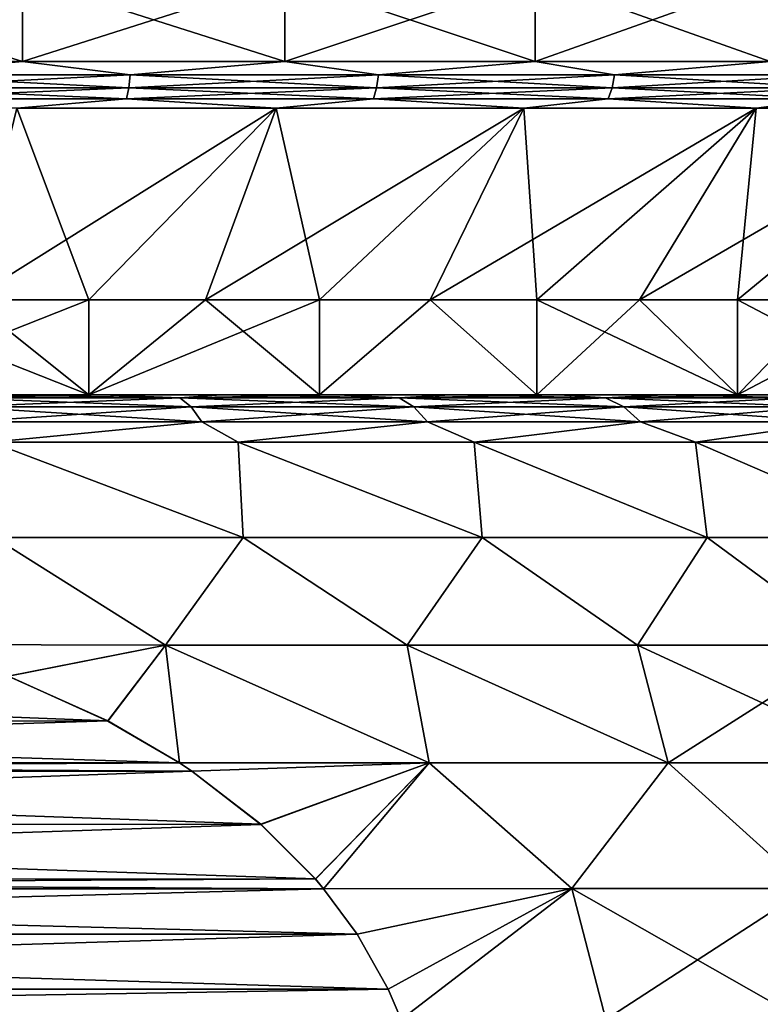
# Model space of a CAD drawing. Header units: millimetres. Extents: x -139 to 106, y -8 to 139.
# Tile 149 of 256: x -73.64 to -69.73, y 41.32 to 46.52. Entities that reach past the tile are written whole.
import ezdxf

# ---------------------------------------------------------------- set-up
doc = ezdxf.new("R2010")
doc.units = ezdxf.units.MM
doc.header["$LTSCALE"] = 53.842063
for name, color, linetype in [('182', 7, 'CONTINUOUS'), ('183', 7, 'CONTINUOUS'), ('184', 7, 'CONTINUOUS'), ('185', 7, 'CONTINUOUS'), ('186', 7, 'CONTINUOUS'), ('187', 7, 'CONTINUOUS'), ('188', 7, 'CONTINUOUS'), ('189', 7, 'CONTINUOUS'), ('393', 7, 'CONTINUOUS'), ('394', 7, 'CONTINUOUS'), ('400', 7, 'CONTINUOUS'), ('402', 7, 'CONTINUOUS'), ('405', 7, 'CONTINUOUS')]:
    doc.layers.add(name, color=color, linetype=linetype)

msp = doc.modelspace()

# ---------------------------------------------------------------- linework, layer by layer
at = {"layer": '182', "color": 7, "linetype": 'CONTINUOUS', "true_color": 0x009900}
for points in [[(-75.0536, 46.7379, -11.9125), (-73.6282, 46.7379, -11.6513), (-75.0536, 46.2969, -11.9125), (-75.0536, 46.7379, -11.9125)], [(-75.0536, 46.2969, -11.9125), (-73.6282, 46.7379, -11.6513), (-73.6282, 46.2969, -11.6513), (-75.0536, 46.2969, -11.9125)], [(-73.6282, 46.7379, -11.6513), (-72.2447, 46.7379, -11.2202), (-73.6282, 46.2969, -11.6513), (-73.6282, 46.7379, -11.6513)], [(-73.6282, 46.2969, -11.6513), (-72.2447, 46.7379, -11.2202), (-72.2447, 46.2969, -11.2202), (-73.6282, 46.2969, -11.6513)], [(-72.2447, 46.7379, -11.2202), (-70.9233, 46.7379, -10.6255), (-72.2447, 46.2969, -11.2202), (-72.2447, 46.7379, -11.2202)], [(-72.2447, 46.2969, -11.2202), (-70.9233, 46.7379, -10.6255), (-70.9233, 46.2969, -10.6255), (-72.2447, 46.2969, -11.2202)], [(-70.9233, 46.7379, -10.6255), (-69.6832, 46.7379, -9.8758), (-70.9233, 46.2969, -10.6255), (-70.9233, 46.7379, -10.6255)], [(-70.9233, 46.2969, -10.6255), (-69.6832, 46.7379, -9.8758), (-69.6832, 46.2969, -9.8758), (-70.9233, 46.2969, -10.6255)]]:
    msp.add_3dface(points, dxfattribs=at)
at = {"layer": '183', "color": 7, "linetype": 'CONTINUOUS', "true_color": 0x009900}
for points in [[(-73.6282, 46.7379, 11.6513), (-75.0536, 46.7379, 11.9125), (-73.6282, 46.2969, 11.6513), (-73.6282, 46.7379, 11.6513)], [(-73.6282, 46.2969, 11.6513), (-75.0536, 46.7379, 11.9125), (-75.0536, 46.2969, 11.9125), (-73.6282, 46.2969, 11.6513)], [(-72.2448, 46.7379, 11.2202), (-73.6282, 46.7379, 11.6513), (-72.2448, 46.2969, 11.2202), (-72.2448, 46.7379, 11.2202)], [(-72.2448, 46.2969, 11.2202), (-73.6282, 46.7379, 11.6513), (-73.6282, 46.2969, 11.6513), (-72.2448, 46.2969, 11.2202)], [(-70.9233, 46.7379, 10.6255), (-72.2448, 46.7379, 11.2202), (-70.9233, 46.2969, 10.6255), (-70.9233, 46.7379, 10.6255)], [(-70.9233, 46.2969, 10.6255), (-72.2448, 46.7379, 11.2202), (-72.2448, 46.2969, 11.2202), (-70.9233, 46.2969, 10.6255)], [(-69.6832, 46.7379, 9.8758), (-70.9233, 46.7379, 10.6255), (-69.6832, 46.2969, 9.8758), (-69.6832, 46.7379, 9.8758)], [(-69.6832, 46.2969, 9.8758), (-70.9233, 46.7379, 10.6255), (-70.9233, 46.2969, 10.6255), (-69.6832, 46.2969, 9.8758)]]:
    msp.add_3dface(points, dxfattribs=at)
at = {"layer": '184', "color": 7, "linetype": 'CONTINUOUS', "true_color": 0x009900}
for points in [[(-73.6282, 46.2969, 11.6513), (-75.0536, 46.2969, 11.9125), (-74.4177, 46.2258, 11.8093), (-73.6282, 46.2969, 11.6513)], [(-73.0608, 46.2258, 11.4877), (-73.6282, 46.2969, 11.6513), (-74.4177, 46.2258, 11.8093), (-73.0608, 46.2258, 11.4877)], [(-72.2448, 46.2969, 11.2202), (-73.6282, 46.2969, 11.6513), (-73.0608, 46.2258, 11.4877), (-72.2448, 46.2969, 11.2202)], [(-71.7504, 46.2258, 11.0107), (-72.2448, 46.2969, 11.2202), (-73.0608, 46.2258, 11.4877), (-71.7504, 46.2258, 11.0107)], [(-70.9233, 46.2969, 10.6255), (-72.2448, 46.2969, 11.2202), (-71.7504, 46.2258, 11.0107), (-70.9233, 46.2969, 10.6255)], [(-70.5043, 46.2258, 10.3849), (-70.9233, 46.2969, 10.6255), (-71.7504, 46.2258, 11.0107), (-70.5043, 46.2258, 10.3849)], [(-69.6832, 46.2969, 9.8758), (-70.9233, 46.2969, 10.6255), (-70.5043, 46.2258, 10.3849), (-69.6832, 46.2969, 9.8758)], [(-69.3392, 46.2258, 9.6186), (-69.6832, 46.2969, 9.8758), (-70.5043, 46.2258, 10.3849), (-69.3392, 46.2258, 9.6186)], [(-74.4177, 46.2258, 11.8093), (-74.4221, 46.1585, 11.7843), (-73.0681, 46.1585, 11.4634), (-74.4177, 46.2258, 11.8093)], [(-73.0608, 46.2258, 11.4877), (-74.4177, 46.2258, 11.8093), (-73.0681, 46.1585, 11.4634), (-73.0608, 46.2258, 11.4877)], [(-73.0608, 46.2258, 11.4877), (-73.0681, 46.1585, 11.4634), (-71.7605, 46.1585, 10.9875), (-73.0608, 46.2258, 11.4877)], [(-71.7504, 46.2258, 11.0107), (-73.0608, 46.2258, 11.4877), (-71.7605, 46.1585, 10.9875), (-71.7504, 46.2258, 11.0107)], [(-71.7504, 46.2258, 11.0107), (-71.7605, 46.1585, 10.9875), (-70.5169, 46.1585, 10.363), (-71.7504, 46.2258, 11.0107)], [(-70.5043, 46.2258, 10.3849), (-71.7504, 46.2258, 11.0107), (-70.5169, 46.1585, 10.363), (-70.5043, 46.2258, 10.3849)], [(-70.5043, 46.2258, 10.3849), (-70.5169, 46.1585, 10.363), (-69.3543, 46.1585, 9.5983), (-70.5043, 46.2258, 10.3849)], [(-69.3392, 46.2258, 9.6186), (-70.5043, 46.2258, 10.3849), (-69.3543, 46.1585, 9.5983), (-69.3392, 46.2258, 9.6186)], [(-74.4291, 46.0991, 11.7444), (-73.0797, 46.0991, 11.4246), (-74.4221, 46.1585, 11.7843), (-74.4291, 46.0991, 11.7444)], [(-74.4221, 46.1585, 11.7843), (-73.0797, 46.0991, 11.4246), (-73.0681, 46.1585, 11.4634), (-74.4221, 46.1585, 11.7843)], [(-73.0797, 46.0991, 11.4246), (-71.7765, 46.0991, 10.9502), (-73.0681, 46.1585, 11.4634), (-73.0797, 46.0991, 11.4246)], [(-73.0681, 46.1585, 11.4634), (-71.7765, 46.0991, 10.9502), (-71.7605, 46.1585, 10.9875), (-73.0681, 46.1585, 11.4634)], [(-71.7765, 46.0991, 10.9502), (-70.5372, 46.0991, 10.3278), (-71.7605, 46.1585, 10.9875), (-71.7765, 46.0991, 10.9502)], [(-71.7605, 46.1585, 10.9875), (-70.5372, 46.0991, 10.3278), (-70.5169, 46.1585, 10.363), (-71.7605, 46.1585, 10.9875)], [(-70.5372, 46.0991, 10.3278), (-69.3786, 46.0991, 9.5658), (-70.5169, 46.1585, 10.363), (-70.5372, 46.0991, 10.3278)], [(-70.5169, 46.1585, 10.363), (-69.3786, 46.0991, 9.5658), (-69.3543, 46.1585, 9.5983), (-70.5169, 46.1585, 10.363)], [(-74.4291, 46.0991, 11.7444), (-73.6588, 46.0512, 11.5271), (-73.0797, 46.0991, 11.4246), (-74.4291, 46.0991, 11.7444)], [(-73.6588, 46.0512, 11.5271), (-72.2901, 46.0512, 11.1006), (-73.0797, 46.0991, 11.4246), (-73.6588, 46.0512, 11.5271)], [(-73.0797, 46.0991, 11.4246), (-72.2901, 46.0512, 11.1006), (-71.7765, 46.0991, 10.9502), (-73.0797, 46.0991, 11.4246)], [(-72.2901, 46.0512, 11.1006), (-70.9828, 46.0512, 10.5122), (-71.7765, 46.0991, 10.9502), (-72.2901, 46.0512, 11.1006)], [(-71.7765, 46.0991, 10.9502), (-70.9828, 46.0512, 10.5122), (-70.5372, 46.0991, 10.3278), (-71.7765, 46.0991, 10.9502)], [(-70.9828, 46.0512, 10.5122), (-69.7559, 46.0512, 9.7705), (-70.5372, 46.0991, 10.3278), (-70.9828, 46.0512, 10.5122)], [(-70.5372, 46.0991, 10.3278), (-69.7559, 46.0512, 9.7705), (-69.3786, 46.0991, 9.5658), (-70.5372, 46.0991, 10.3278)], [(-69.7559, 46.0512, 9.7705), (-68.6274, 46.0512, 8.8864), (-69.3786, 46.0991, 9.5658), (-69.7559, 46.0512, 9.7705)]]:
    msp.add_3dface(points, dxfattribs=at)
at = {"layer": '185', "color": 7, "linetype": 'CONTINUOUS', "true_color": 0x009900}
for points in [[(-75.0536, 46.2969, -11.9125), (-73.6282, 46.2969, -11.6513), (-74.4177, 46.2258, -11.8093), (-75.0536, 46.2969, -11.9125)], [(-74.4177, 46.2258, -11.8093), (-73.6282, 46.2969, -11.6513), (-73.0608, 46.2258, -11.4877), (-74.4177, 46.2258, -11.8093)], [(-73.6282, 46.2969, -11.6513), (-72.2447, 46.2969, -11.2202), (-73.0608, 46.2258, -11.4877), (-73.6282, 46.2969, -11.6513)], [(-73.0608, 46.2258, -11.4877), (-72.2447, 46.2969, -11.2202), (-71.7504, 46.2258, -11.0107), (-73.0608, 46.2258, -11.4877)], [(-72.2447, 46.2969, -11.2202), (-70.9233, 46.2969, -10.6255), (-71.7504, 46.2258, -11.0107), (-72.2447, 46.2969, -11.2202)], [(-71.7504, 46.2258, -11.0107), (-70.9233, 46.2969, -10.6255), (-70.5043, 46.2258, -10.3849), (-71.7504, 46.2258, -11.0107)], [(-70.9233, 46.2969, -10.6255), (-69.6832, 46.2969, -9.8758), (-70.5043, 46.2258, -10.3849), (-70.9233, 46.2969, -10.6255)], [(-70.5043, 46.2258, -10.3849), (-69.6832, 46.2969, -9.8758), (-69.3392, 46.2258, -9.6186), (-70.5043, 46.2258, -10.3849)], [(-74.4177, 46.2258, -11.8093), (-73.0608, 46.2258, -11.4877), (-74.4221, 46.1585, -11.7843), (-74.4177, 46.2258, -11.8093)], [(-73.0608, 46.2258, -11.4877), (-73.0681, 46.1585, -11.4634), (-74.4221, 46.1585, -11.7843), (-73.0608, 46.2258, -11.4877)], [(-73.0608, 46.2258, -11.4877), (-71.7504, 46.2258, -11.0107), (-73.0681, 46.1585, -11.4634), (-73.0608, 46.2258, -11.4877)], [(-71.7504, 46.2258, -11.0107), (-71.7605, 46.1585, -10.9875), (-73.0681, 46.1585, -11.4634), (-71.7504, 46.2258, -11.0107)], [(-71.7504, 46.2258, -11.0107), (-70.5043, 46.2258, -10.3849), (-71.7605, 46.1585, -10.9875), (-71.7504, 46.2258, -11.0107)], [(-70.5043, 46.2258, -10.3849), (-70.5169, 46.1585, -10.363), (-71.7605, 46.1585, -10.9875), (-70.5043, 46.2258, -10.3849)], [(-70.5043, 46.2258, -10.3849), (-69.3392, 46.2258, -9.6186), (-70.5169, 46.1585, -10.363), (-70.5043, 46.2258, -10.3849)], [(-69.3392, 46.2258, -9.6186), (-69.3543, 46.1585, -9.5983), (-70.5169, 46.1585, -10.363), (-69.3392, 46.2258, -9.6186)], [(-73.0797, 46.0991, -11.4246), (-74.4291, 46.0991, -11.7444), (-73.0681, 46.1585, -11.4634), (-73.0797, 46.0991, -11.4246)], [(-73.0681, 46.1585, -11.4634), (-74.4291, 46.0991, -11.7444), (-74.4221, 46.1585, -11.7843), (-73.0681, 46.1585, -11.4634)], [(-71.7765, 46.0991, -10.9502), (-73.0797, 46.0991, -11.4246), (-71.7605, 46.1585, -10.9875), (-71.7765, 46.0991, -10.9502)], [(-71.7605, 46.1585, -10.9875), (-73.0797, 46.0991, -11.4246), (-73.0681, 46.1585, -11.4634), (-71.7605, 46.1585, -10.9875)], [(-70.5372, 46.0991, -10.3278), (-71.7765, 46.0991, -10.9502), (-70.5169, 46.1585, -10.363), (-70.5372, 46.0991, -10.3278)], [(-70.5169, 46.1585, -10.363), (-71.7765, 46.0991, -10.9502), (-71.7605, 46.1585, -10.9875), (-70.5169, 46.1585, -10.363)], [(-69.3786, 46.0991, -9.5658), (-70.5372, 46.0991, -10.3278), (-69.3543, 46.1585, -9.5983), (-69.3786, 46.0991, -9.5658)], [(-69.3543, 46.1585, -9.5983), (-70.5372, 46.0991, -10.3278), (-70.5169, 46.1585, -10.363), (-69.3543, 46.1585, -9.5983)], [(-73.0797, 46.0991, -11.4246), (-73.6588, 46.0512, -11.5271), (-74.4291, 46.0991, -11.7444), (-73.0797, 46.0991, -11.4246)], [(-72.2901, 46.0512, -11.1006), (-73.6588, 46.0512, -11.5271), (-73.0797, 46.0991, -11.4246), (-72.2901, 46.0512, -11.1006)], [(-71.7765, 46.0991, -10.9502), (-72.2901, 46.0512, -11.1006), (-73.0797, 46.0991, -11.4246), (-71.7765, 46.0991, -10.9502)], [(-70.9828, 46.0512, -10.5122), (-72.2901, 46.0512, -11.1006), (-71.7765, 46.0991, -10.9502), (-70.9828, 46.0512, -10.5122)], [(-70.5372, 46.0991, -10.3278), (-70.9828, 46.0512, -10.5122), (-71.7765, 46.0991, -10.9502), (-70.5372, 46.0991, -10.3278)], [(-69.7559, 46.0512, -9.7705), (-70.9828, 46.0512, -10.5122), (-70.5372, 46.0991, -10.3278), (-69.7559, 46.0512, -9.7705)], [(-69.3786, 46.0991, -9.5658), (-69.7559, 46.0512, -9.7705), (-70.5372, 46.0991, -10.3278), (-69.3786, 46.0991, -9.5658)], [(-68.6274, 46.0512, -8.8864), (-69.7559, 46.0512, -9.7705), (-69.3786, 46.0991, -9.5658), (-68.6274, 46.0512, -8.8864)]]:
    msp.add_3dface(points, dxfattribs=at)
at = {"layer": '186', "color": 7, "linetype": 'CONTINUOUS', "true_color": 0x009900}
for points in [[(-73.6588, 46.0512, -11.5271), (-72.2901, 46.0512, -11.1006), (-73.9074, 45.0379, -10.0975), (-73.6588, 46.0512, -11.5271)], [(-73.9074, 45.0379, -10.0975), (-72.2901, 46.0512, -11.1006), (-73.2786, 45.0379, -9.9148), (-73.9074, 45.0379, -10.0975)], [(-73.2786, 45.0379, -9.9148), (-72.2901, 46.0512, -11.1006), (-72.6621, 45.0379, -9.6929), (-73.2786, 45.0379, -9.9148)], [(-72.2901, 46.0512, -11.1006), (-70.9828, 46.0512, -10.5122), (-72.6621, 45.0379, -9.6929), (-72.2901, 46.0512, -11.1006)], [(-72.6621, 45.0379, -9.6929), (-70.9828, 46.0512, -10.5122), (-72.0614, 45.0379, -9.4329), (-72.6621, 45.0379, -9.6929)], [(-72.0614, 45.0379, -9.4329), (-70.9828, 46.0512, -10.5122), (-71.4777, 45.0379, -9.1355), (-72.0614, 45.0379, -9.4329)], [(-70.9828, 46.0512, -10.5122), (-69.7559, 46.0512, -9.7705), (-71.4777, 45.0379, -9.1355), (-70.9828, 46.0512, -10.5122)], [(-71.4777, 45.0379, -9.1355), (-69.7559, 46.0512, -9.7705), (-70.9139, 45.0379, -8.8021), (-71.4777, 45.0379, -9.1355)], [(-70.9139, 45.0379, -8.8021), (-69.7559, 46.0512, -9.7705), (-70.3725, 45.0379, -8.4341), (-70.9139, 45.0379, -8.8021)], [(-69.7559, 46.0512, -9.7705), (-68.6274, 46.0512, -8.8864), (-70.3725, 45.0379, -8.4341), (-69.7559, 46.0512, -9.7705)], [(-70.3725, 45.0379, -8.4341), (-68.6274, 46.0512, -8.8864), (-69.8548, 45.0379, -8.0325), (-70.3725, 45.0379, -8.4341)], [(-69.8548, 45.0379, -8.0325), (-68.6274, 46.0512, -8.8864), (-69.3636, 45.0379, -7.5995), (-69.8548, 45.0379, -8.0325)]]:
    msp.add_3dface(points, dxfattribs=at)
at = {"layer": '187', "color": 7, "linetype": 'CONTINUOUS', "true_color": 0x009900}
for points in [[(-73.2786, 45.0379, 9.9148), (-73.6588, 46.0512, 11.5271), (-73.9074, 45.0379, 10.0975), (-73.2786, 45.0379, 9.9148)], [(-72.2901, 46.0512, 11.1006), (-73.6588, 46.0512, 11.5271), (-73.2786, 45.0379, 9.9148), (-72.2901, 46.0512, 11.1006)], [(-72.6621, 45.0379, 9.6929), (-72.2901, 46.0512, 11.1006), (-73.2786, 45.0379, 9.9148), (-72.6621, 45.0379, 9.6929)], [(-72.0614, 45.0379, 9.4329), (-72.2901, 46.0512, 11.1006), (-72.6621, 45.0379, 9.6929), (-72.0614, 45.0379, 9.4329)], [(-70.9828, 46.0512, 10.5122), (-72.2901, 46.0512, 11.1006), (-72.0614, 45.0379, 9.4329), (-70.9828, 46.0512, 10.5122)], [(-71.4777, 45.0379, 9.1355), (-70.9828, 46.0512, 10.5122), (-72.0614, 45.0379, 9.4329), (-71.4777, 45.0379, 9.1355)], [(-70.9139, 45.0379, 8.8021), (-70.9828, 46.0512, 10.5122), (-71.4777, 45.0379, 9.1355), (-70.9139, 45.0379, 8.8021)], [(-69.7559, 46.0512, 9.7705), (-70.9828, 46.0512, 10.5122), (-70.9139, 45.0379, 8.8021), (-69.7559, 46.0512, 9.7705)], [(-70.3725, 45.0379, 8.4341), (-69.7559, 46.0512, 9.7705), (-70.9139, 45.0379, 8.8021), (-70.3725, 45.0379, 8.4341)], [(-69.8548, 45.0379, 8.0325), (-69.7559, 46.0512, 9.7705), (-70.3725, 45.0379, 8.4341), (-69.8548, 45.0379, 8.0325)], [(-68.6274, 46.0512, 8.8864), (-69.7559, 46.0512, 9.7705), (-69.8548, 45.0379, 8.0325), (-68.6274, 46.0512, 8.8864)], [(-69.3636, 45.0379, 7.5995), (-68.6274, 46.0512, 8.8864), (-69.8548, 45.0379, 8.0325), (-69.3636, 45.0379, 7.5995)]]:
    msp.add_3dface(points, dxfattribs=at)
at = {"layer": '188', "color": 7, "linetype": 'CONTINUOUS', "true_color": 0x009900}
for points in [[(-73.2785, 44.5379, 9.9148), (-74.5464, 45.0379, 10.2403), (-74.5465, 44.5379, 10.2403), (-73.2785, 44.5379, 9.9148)], [(-73.9074, 45.0379, 10.0975), (-74.5464, 45.0379, 10.2403), (-73.2785, 44.5379, 9.9148), (-73.9074, 45.0379, 10.0975)], [(-73.2786, 45.0379, 9.9148), (-73.9074, 45.0379, 10.0975), (-73.2785, 44.5379, 9.9148), (-73.2786, 45.0379, 9.9148)], [(-72.6621, 45.0379, 9.6929), (-73.2786, 45.0379, 9.9148), (-73.2785, 44.5379, 9.9148), (-72.6621, 45.0379, 9.6929)], [(-72.0612, 44.5379, 9.4328), (-72.6621, 45.0379, 9.6929), (-73.2785, 44.5379, 9.9148), (-72.0612, 44.5379, 9.4328)], [(-72.0614, 45.0379, 9.4329), (-72.6621, 45.0379, 9.6929), (-72.0612, 44.5379, 9.4328), (-72.0614, 45.0379, 9.4329)], [(-71.4777, 45.0379, 9.1355), (-72.0614, 45.0379, 9.4329), (-72.0612, 44.5379, 9.4328), (-71.4777, 45.0379, 9.1355)], [(-70.914, 44.5379, 8.8021), (-71.4777, 45.0379, 9.1355), (-72.0612, 44.5379, 9.4328), (-70.914, 44.5379, 8.8021)], [(-70.9139, 45.0379, 8.8021), (-71.4777, 45.0379, 9.1355), (-70.914, 44.5379, 8.8021), (-70.9139, 45.0379, 8.8021)], [(-69.8549, 44.5379, 8.0326), (-70.9139, 45.0379, 8.8021), (-70.914, 44.5379, 8.8021), (-69.8549, 44.5379, 8.0326)], [(-70.3725, 45.0379, 8.4341), (-70.9139, 45.0379, 8.8021), (-69.8549, 44.5379, 8.0326), (-70.3725, 45.0379, 8.4341)], [(-69.8548, 45.0379, 8.0325), (-70.3725, 45.0379, 8.4341), (-69.8549, 44.5379, 8.0326), (-69.8548, 45.0379, 8.0325)], [(-68.9005, 44.5379, 7.1364), (-69.8548, 45.0379, 8.0325), (-69.8549, 44.5379, 8.0326), (-68.9005, 44.5379, 7.1364)], [(-69.3636, 45.0379, 7.5995), (-69.8548, 45.0379, 8.0325), (-68.9005, 44.5379, 7.1364), (-69.3636, 45.0379, 7.5995)]]:
    msp.add_3dface(points, dxfattribs=at)
at = {"layer": '189', "color": 7, "linetype": 'CONTINUOUS', "true_color": 0x009900}
for points in [[(-73.9074, 45.0379, -10.0975), (-73.2786, 45.0379, -9.9148), (-74.5465, 44.5379, -10.2403), (-73.9074, 45.0379, -10.0975)], [(-74.5465, 44.5379, -10.2403), (-73.2786, 45.0379, -9.9148), (-73.2785, 44.5379, -9.9148), (-74.5465, 44.5379, -10.2403)], [(-73.2786, 45.0379, -9.9148), (-72.6621, 45.0379, -9.6929), (-73.2785, 44.5379, -9.9148), (-73.2786, 45.0379, -9.9148)], [(-72.6621, 45.0379, -9.6929), (-72.0614, 45.0379, -9.4329), (-73.2785, 44.5379, -9.9148), (-72.6621, 45.0379, -9.6929)], [(-73.2785, 44.5379, -9.9148), (-72.0614, 45.0379, -9.4329), (-72.0612, 44.5379, -9.4328), (-73.2785, 44.5379, -9.9148)], [(-72.0614, 45.0379, -9.4329), (-71.4777, 45.0379, -9.1355), (-72.0612, 44.5379, -9.4328), (-72.0614, 45.0379, -9.4329)], [(-72.0612, 44.5379, -9.4328), (-71.4777, 45.0379, -9.1355), (-70.914, 44.5379, -8.8021), (-72.0612, 44.5379, -9.4328)], [(-71.4777, 45.0379, -9.1355), (-70.9139, 45.0379, -8.8021), (-70.914, 44.5379, -8.8021), (-71.4777, 45.0379, -9.1355)], [(-70.9139, 45.0379, -8.8021), (-70.3725, 45.0379, -8.4341), (-70.914, 44.5379, -8.8021), (-70.9139, 45.0379, -8.8021)], [(-70.914, 44.5379, -8.8021), (-70.3725, 45.0379, -8.4341), (-69.8549, 44.5379, -8.0326), (-70.914, 44.5379, -8.8021)], [(-70.3725, 45.0379, -8.4341), (-69.8548, 45.0379, -8.0325), (-69.8549, 44.5379, -8.0326), (-70.3725, 45.0379, -8.4341)], [(-69.8548, 45.0379, -8.0325), (-69.3636, 45.0379, -7.5995), (-69.8549, 44.5379, -8.0326), (-69.8548, 45.0379, -8.0325)], [(-69.3636, 45.0379, -7.5995), (-68.9005, 45.0379, -7.1364), (-69.8549, 44.5379, -8.0326), (-69.3636, 45.0379, -7.5995)], [(-69.8549, 44.5379, -8.0326), (-68.9005, 45.0379, -7.1364), (-68.9005, 44.5379, -7.1364), (-69.8549, 44.5379, -8.0326)]]:
    msp.add_3dface(points, dxfattribs=at)
at = {"layer": '393', "linetype": 'CONTINUOUS'}
for points in [[(-73.7782, 43.7847, 11.4843), (-72.4633, 43.7847, 11.0907), (-73.794, 44.2879, 10.9786), (-73.7782, 43.7847, 11.4843)], [(-73.794, 44.2879, 10.9786), (-72.4633, 43.7847, 11.0907), (-72.4904, 44.2879, 10.5724), (-73.794, 44.2879, 10.9786)], [(-72.4633, 43.7847, -11.0907), (-73.7782, 43.7847, -11.4843), (-73.794, 44.2879, -10.9786), (-72.4633, 43.7847, -11.0907)], [(-72.4904, 44.2879, -10.5724), (-72.4633, 43.7847, -11.0907), (-73.794, 44.2879, -10.9786), (-72.4904, 44.2879, -10.5724)], [(-72.4633, 43.7847, 11.0907), (-71.2031, 43.7847, 10.5471), (-72.4904, 44.2879, 10.5724), (-72.4633, 43.7847, 11.0907)], [(-72.4904, 44.2879, 10.5724), (-71.2031, 43.7847, 10.5471), (-71.2453, 44.2879, 10.012), (-72.4904, 44.2879, 10.5724)], [(-71.2031, 43.7847, -10.5471), (-72.4633, 43.7847, -11.0907), (-72.4904, 44.2879, -10.5724), (-71.2031, 43.7847, -10.5471)], [(-71.2453, 44.2879, -10.012), (-71.2031, 43.7847, -10.5471), (-72.4904, 44.2879, -10.5724), (-71.2453, 44.2879, -10.012)], [(-71.2031, 43.7847, 10.5471), (-70.0144, 43.7847, 9.8608), (-71.2453, 44.2879, 10.012), (-71.2031, 43.7847, 10.5471)], [(-71.2453, 44.2879, 10.012), (-70.0144, 43.7847, 9.8608), (-70.0768, 44.2879, 9.3056), (-71.2453, 44.2879, 10.012)], [(-70.0144, 43.7847, -9.8608), (-71.2031, 43.7847, -10.5471), (-71.2453, 44.2879, -10.012), (-70.0144, 43.7847, -9.8608)], [(-70.0768, 44.2879, -9.3056), (-70.0144, 43.7847, -9.8608), (-71.2453, 44.2879, -10.012), (-70.0768, 44.2879, -9.3056)], [(-70.0144, 43.7847, 9.8608), (-68.9135, 43.7847, 9.0412), (-70.0768, 44.2879, 9.3056), (-70.0144, 43.7847, 9.8608)], [(-70.0768, 44.2879, 9.3056), (-68.9135, 43.7847, 9.0412), (-69.0019, 44.2879, 8.4635), (-70.0768, 44.2879, 9.3056)], [(-68.9135, 43.7847, -9.0412), (-70.0144, 43.7847, -9.8608), (-70.0768, 44.2879, -9.3056), (-68.9135, 43.7847, -9.0412)], [(-69.0019, 44.2879, -8.4635), (-68.9135, 43.7847, -9.0412), (-70.0768, 44.2879, -9.3056), (-69.0019, 44.2879, -8.4635)], [(-72.8744, 43.216, 11.6722), (-73.7782, 43.7847, 11.4843), (-74.1889, 43.2188, 12), (-72.8744, 43.216, 11.6722)], [(-74.1888, 43.2188, -12), (-73.7782, 43.7847, -11.4843), (-72.8744, 43.216, -11.6722), (-74.1888, 43.2188, -12)], [(-72.4633, 43.7847, 11.0907), (-73.7782, 43.7847, 11.4843), (-72.8744, 43.216, 11.6722), (-72.4633, 43.7847, 11.0907)], [(-73.7782, 43.7847, -11.4843), (-72.4633, 43.7847, -11.0907), (-72.8744, 43.216, -11.6722), (-73.7782, 43.7847, -11.4843)], [(-71.5985, 43.216, 11.1965), (-72.4633, 43.7847, 11.0907), (-72.8744, 43.216, 11.6722), (-71.5985, 43.216, 11.1965)], [(-72.8744, 43.216, -11.6722), (-72.4633, 43.7847, -11.0907), (-71.5985, 43.216, -11.1964), (-72.8744, 43.216, -11.6722)], [(-71.2031, 43.7847, 10.5471), (-72.4633, 43.7847, 11.0907), (-71.5985, 43.216, 11.1965), (-71.2031, 43.7847, 10.5471)], [(-72.4633, 43.7847, -11.0907), (-71.2031, 43.7847, -10.5471), (-71.5985, 43.216, -11.1964), (-72.4633, 43.7847, -11.0907)], [(-70.3835, 43.216, 10.5818), (-71.2031, 43.7847, 10.5471), (-71.5985, 43.216, 11.1965), (-70.3835, 43.216, 10.5818)], [(-71.5985, 43.216, -11.1964), (-71.2031, 43.7847, -10.5471), (-70.3835, 43.216, -10.5817), (-71.5985, 43.216, -11.1964)], [(-70.0144, 43.7847, 9.8608), (-71.2031, 43.7847, 10.5471), (-70.3835, 43.216, 10.5818), (-70.0144, 43.7847, 9.8608)], [(-71.2031, 43.7847, -10.5471), (-70.0144, 43.7847, -9.8608), (-70.3835, 43.216, -10.5817), (-71.2031, 43.7847, -10.5471)], [(-69.2444, 43.216, 9.8357), (-70.0144, 43.7847, 9.8608), (-70.3835, 43.216, 10.5818), (-69.2444, 43.216, 9.8357)], [(-70.3835, 43.216, -10.5817), (-70.0144, 43.7847, -9.8608), (-69.2444, 43.216, -9.8357), (-70.3835, 43.216, -10.5817)], [(-68.9135, 43.7847, 9.0412), (-70.0144, 43.7847, 9.8608), (-69.2444, 43.216, 9.8357), (-68.9135, 43.7847, 9.0412)], [(-70.0144, 43.7847, -9.8608), (-68.9135, 43.7847, -9.0412), (-69.2444, 43.216, -9.8357), (-70.0144, 43.7847, -9.8608)], [(-72.8744, 43.216, 11.6722), (-74.1889, 43.2188, 12), (-73.7041, 43.053, 12), (-72.8744, 43.216, 11.6722)], [(-74.1888, 43.2188, -12), (-72.8744, 43.216, -11.6722), (-73.7034, 43.0527, -12), (-74.1888, 43.2188, -12)], [(-72.8744, 43.216, 11.6722), (-73.7041, 43.053, 12), (-73.1788, 42.8156, 12), (-72.8744, 43.216, 11.6722)], [(-72.8744, 43.216, -11.6722), (-73.1781, 42.8152, -12), (-73.7034, 43.0527, -12), (-72.8744, 43.216, -11.6722)], [(-72.8004, 42.5948, 12), (-72.8744, 43.216, 11.6722), (-73.1788, 42.8156, 12), (-72.8004, 42.5948, 12)], [(-72.8744, 43.216, -11.6722), (-72.8004, 42.5948, -12), (-73.1781, 42.8152, -12), (-72.8744, 43.216, -11.6722)], [(-72.8744, 43.216, -11.6722), (-71.5985, 43.216, -11.1964), (-71.4817, 42.5939, -11.5115), (-72.8744, 43.216, -11.6722)], [(-72.8744, 43.216, -11.6722), (-71.4817, 42.5939, -11.5115), (-72.8004, 42.5948, -12), (-72.8744, 43.216, -11.6722)], [(-71.5985, 43.216, 11.1965), (-72.8744, 43.216, 11.6722), (-71.4817, 42.5939, 11.5115), (-71.5985, 43.216, 11.1965)], [(-71.4817, 42.5939, 11.5115), (-72.8744, 43.216, 11.6722), (-72.8004, 42.5948, 12), (-71.4817, 42.5939, 11.5115)], [(-71.5985, 43.216, -11.1964), (-70.3835, 43.216, -10.5817), (-70.2212, 42.5939, -10.8754), (-71.5985, 43.216, -11.1964)], [(-71.5985, 43.216, -11.1964), (-70.2212, 42.5939, -10.8754), (-71.4817, 42.5939, -11.5115), (-71.5985, 43.216, -11.1964)], [(-70.3835, 43.216, 10.5818), (-71.5985, 43.216, 11.1965), (-70.2212, 42.5939, 10.8754), (-70.3835, 43.216, 10.5818)], [(-70.2212, 42.5939, 10.8754), (-71.5985, 43.216, 11.1965), (-71.4817, 42.5939, 11.5115), (-70.2212, 42.5939, 10.8754)], [(-70.3835, 43.216, -10.5817), (-69.2444, 43.216, -9.8357), (-70.2212, 42.5939, -10.8754), (-70.3835, 43.216, -10.5817)], [(-69.2444, 43.216, 9.8357), (-70.3835, 43.216, 10.5818), (-69.04, 42.5939, 10.1018), (-69.2444, 43.216, 9.8357)], [(-69.04, 42.5939, 10.1018), (-70.3835, 43.216, 10.5818), (-70.2212, 42.5939, 10.8754), (-69.04, 42.5939, 10.1018)], [(-69.2444, 43.216, -9.8357), (-69.04, 42.5939, -10.1017), (-70.2212, 42.5939, -10.8754), (-69.2444, 43.216, -9.8357)], [(-71.4817, 42.5939, 11.5115), (-72.8004, 42.5948, 12), (-72.7352, 42.5513, 12), (-71.4817, 42.5939, 11.5115)], [(-72.8004, 42.5948, -12), (-71.4817, 42.5939, -11.5115), (-72.7346, 42.5509, -12), (-72.8004, 42.5948, -12)], [(-71.4817, 42.5939, 11.5115), (-72.7352, 42.5513, 12), (-72.3715, 42.2703, 12), (-71.4817, 42.5939, 11.5115)], [(-72.7346, 42.5509, -12), (-71.4817, 42.5939, -11.5115), (-72.3711, 42.2699, -12), (-72.7346, 42.5509, -12)], [(-72.0831, 41.9816, 12), (-71.4817, 42.5939, 11.5115), (-72.3715, 42.2703, 12), (-72.0831, 41.9816, 12)], [(-71.4817, 42.5939, -11.5115), (-72.0828, 41.9813, -12), (-72.3711, 42.2699, -12), (-71.4817, 42.5939, -11.5115)], [(-72.0394, 41.9303, 12), (-71.4817, 42.5939, 11.5115), (-72.0831, 41.9816, 12), (-72.0394, 41.9303, 12)], [(-72.0394, 41.9303, -12), (-72.0828, 41.9813, -12), (-71.4817, 42.5939, -11.5115), (-72.0394, 41.9303, -12)], [(-70.7287, 41.9306, 11.4275), (-71.4817, 42.5939, 11.5115), (-72.0394, 41.9303, 12), (-70.7287, 41.9306, 11.4275)], [(-70.7287, 41.9306, -11.4274), (-72.0394, 41.9303, -12), (-71.4817, 42.5939, -11.5115), (-70.7287, 41.9306, -11.4274)], [(-70.2212, 42.5939, 10.8754), (-71.4817, 42.5939, 11.5115), (-70.7287, 41.9306, 11.4275), (-70.2212, 42.5939, 10.8754)], [(-70.2212, 42.5939, -10.8754), (-70.7287, 41.9306, -11.4274), (-71.4817, 42.5939, -11.5115), (-70.2212, 42.5939, -10.8754)], [(-69.4862, 41.9306, 10.7099), (-70.2212, 42.5939, 10.8754), (-70.7287, 41.9306, 11.4275), (-69.4862, 41.9306, 10.7099)], [(-69.4862, 41.9306, -10.7099), (-70.7287, 41.9306, -11.4274), (-70.2212, 42.5939, -10.8754), (-69.4862, 41.9306, -10.7099)], [(-69.04, 42.5939, 10.1018), (-70.2212, 42.5939, 10.8754), (-69.4862, 41.9306, 10.7099), (-69.04, 42.5939, 10.1018)], [(-69.04, 42.5939, -10.1017), (-69.4862, 41.9306, -10.7099), (-70.2212, 42.5939, -10.8754), (-69.04, 42.5939, -10.1017)], [(-70.7287, 41.9306, 11.4275), (-72.0394, 41.9303, 12), (-71.8616, 41.6908, 12), (-70.7287, 41.9306, 11.4275)], [(-72.0394, 41.9303, -12), (-70.7287, 41.9306, -11.4274), (-71.8615, 41.6907, -12), (-72.0394, 41.9303, -12)], [(-70.7287, 41.9306, 11.4275), (-71.8616, 41.6908, 12), (-71.6983, 41.4006, 12), (-70.7287, 41.9306, 11.4275)], [(-70.7287, 41.9306, -11.4274), (-71.6983, 41.4006, -12), (-71.8615, 41.6907, -12), (-70.7287, 41.9306, -11.4274)], [(-71.6299, 41.2391, 12), (-70.7287, 41.9306, 11.4275), (-71.6983, 41.4006, 12), (-71.6299, 41.2391, 12)], [(-71.6299, 41.2391, -12), (-71.6983, 41.4006, -12), (-70.7287, 41.9306, -11.4274), (-71.6299, 41.2391, -12)], [(-70.5493, 41.2395, 11.5024), (-70.7287, 41.9306, 11.4275), (-71.6299, 41.2391, 12), (-70.5493, 41.2395, 11.5024)], [(-70.5492, 41.2395, -11.5024), (-71.6299, 41.2391, -12), (-70.7287, 41.9306, -11.4274), (-70.5492, 41.2395, -11.5024)], [(-69.4862, 41.9306, 10.7099), (-70.7287, 41.9306, 11.4275), (-69.5141, 41.2395, 10.9047), (-69.4862, 41.9306, 10.7099)], [(-69.5141, 41.2395, 10.9047), (-70.7287, 41.9306, 11.4275), (-70.5493, 41.2395, 11.5024), (-69.5141, 41.2395, 10.9047)], [(-69.4862, 41.9306, -10.7099), (-70.5492, 41.2395, -11.5024), (-70.7287, 41.9306, -11.4274), (-69.4862, 41.9306, -10.7099)], [(-69.5141, 41.2395, -10.9047), (-70.5492, 41.2395, -11.5024), (-69.4862, 41.9306, -10.7099), (-69.5141, 41.2395, -10.9047)]]:
    msp.add_3dface(points, dxfattribs=at)
at = {"layer": '394', "linetype": 'CONTINUOUS'}
for points in [[(-73.2785, 44.5379, 9.9148), (-74.5465, 44.5379, 10.2403), (-73.852, 44.5379, 10.3112), (-73.2785, 44.5379, 9.9148)], [(-74.5465, 44.5379, -10.2403), (-73.2785, 44.5379, -9.9148), (-74.5049, 44.5379, -10.4571), (-74.5465, 44.5379, -10.2403)], [(-74.5049, 44.5379, -10.4571), (-73.2785, 44.5379, -9.9148), (-73.852, 44.5379, -10.3112), (-74.5049, 44.5379, -10.4571)], [(-73.2096, 44.5379, 10.1245), (-73.2785, 44.5379, 9.9148), (-73.852, 44.5379, 10.3112), (-73.2096, 44.5379, 10.1245)], [(-73.852, 44.5379, -10.3112), (-73.2785, 44.5379, -9.9148), (-73.2096, 44.5379, -10.1245), (-73.852, 44.5379, -10.3112)], [(-72.0612, 44.5379, 9.4328), (-73.2785, 44.5379, 9.9148), (-72.5802, 44.5379, 9.8978), (-72.0612, 44.5379, 9.4328)], [(-72.5802, 44.5379, 9.8978), (-73.2785, 44.5379, 9.9148), (-73.2096, 44.5379, 10.1245), (-72.5802, 44.5379, 9.8978)], [(-73.2785, 44.5379, -9.9148), (-72.0612, 44.5379, -9.4328), (-73.2096, 44.5379, -10.1245), (-73.2785, 44.5379, -9.9148)], [(-73.2096, 44.5379, -10.1245), (-72.0612, 44.5379, -9.4328), (-72.5802, 44.5379, -9.8978), (-73.2096, 44.5379, -10.1245)], [(-71.9663, 44.5379, 9.6321), (-72.0612, 44.5379, 9.4328), (-72.5802, 44.5379, 9.8978), (-71.9663, 44.5379, 9.6321)], [(-72.5802, 44.5379, -9.8978), (-72.0612, 44.5379, -9.4328), (-71.9663, 44.5379, -9.6321), (-72.5802, 44.5379, -9.8978)], [(-70.914, 44.5379, 8.8021), (-72.0612, 44.5379, 9.4328), (-71.3704, 44.5379, 9.3284), (-70.914, 44.5379, 8.8021)], [(-71.3704, 44.5379, 9.3284), (-72.0612, 44.5379, 9.4328), (-71.9663, 44.5379, 9.6321), (-71.3704, 44.5379, 9.3284)], [(-72.0612, 44.5379, -9.4328), (-70.914, 44.5379, -8.8021), (-71.9663, 44.5379, -9.6321), (-72.0612, 44.5379, -9.4328)], [(-71.9663, 44.5379, -9.6321), (-70.914, 44.5379, -8.8021), (-71.3704, 44.5379, -9.3284), (-71.9663, 44.5379, -9.6321)], [(-70.7948, 44.5379, 8.9879), (-70.914, 44.5379, 8.8021), (-71.3704, 44.5379, 9.3284), (-70.7948, 44.5379, 8.9879)], [(-71.3704, 44.5379, -9.3284), (-70.914, 44.5379, -8.8021), (-70.7948, 44.5379, -8.9879), (-71.3704, 44.5379, -9.3284)], [(-69.8549, 44.5379, 8.0326), (-70.914, 44.5379, 8.8021), (-70.2417, 44.5379, 8.612), (-69.8549, 44.5379, 8.0326)], [(-70.2417, 44.5379, 8.612), (-70.914, 44.5379, 8.8021), (-70.7948, 44.5379, 8.9879), (-70.2417, 44.5379, 8.612)], [(-70.914, 44.5379, -8.8021), (-69.8549, 44.5379, -8.0326), (-70.7948, 44.5379, -8.9879), (-70.914, 44.5379, -8.8021)], [(-70.7948, 44.5379, -8.9879), (-69.8549, 44.5379, -8.0326), (-70.2417, 44.5379, -8.6119), (-70.7948, 44.5379, -8.9879)], [(-69.7134, 44.5379, 8.202), (-69.8549, 44.5379, 8.0326), (-70.2417, 44.5379, 8.612), (-69.7134, 44.5379, 8.202)], [(-70.2417, 44.5379, -8.6119), (-69.8549, 44.5379, -8.0326), (-69.7133, 44.5379, -8.202), (-70.2417, 44.5379, -8.6119)], [(-68.9005, 44.5379, 7.1364), (-69.8549, 44.5379, 8.0326), (-69.2118, 44.5379, 7.7598), (-68.9005, 44.5379, 7.1364)], [(-69.2118, 44.5379, 7.7598), (-69.8549, 44.5379, 8.0326), (-69.7134, 44.5379, 8.202), (-69.2118, 44.5379, 7.7598)], [(-69.8549, 44.5379, -8.0326), (-68.9005, 44.5379, -7.1364), (-69.7133, 44.5379, -8.202), (-69.8549, 44.5379, -8.0326)]]:
    msp.add_3dface(points, dxfattribs=at)
at = {"layer": '400', "linetype": 'CONTINUOUS'}
for points in [[(-73.852, 44.5379, -10.3112), (-73.2096, 44.5379, -10.1245), (-74.0035, 44.5217, -10.5337), (-73.852, 44.5379, -10.3112)], [(-74.0035, 44.5217, -10.5337), (-73.2096, 44.5379, -10.1245), (-72.7975, 44.5217, -10.1726), (-74.0035, 44.5217, -10.5337)], [(-72.7975, 44.5217, 10.1726), (-73.852, 44.5379, 10.3112), (-74.0035, 44.5217, 10.5337), (-72.7975, 44.5217, 10.1726)], [(-74.0035, 44.5217, -10.5337), (-72.7975, 44.5217, -10.1726), (-73.9633, 44.4733, -10.703), (-74.0035, 44.5217, -10.5337)], [(-72.7975, 44.5217, 10.1726), (-74.0035, 44.5217, 10.5337), (-72.738, 44.4733, 10.3361), (-72.7975, 44.5217, 10.1726)], [(-72.738, 44.4733, 10.3361), (-74.0035, 44.5217, 10.5337), (-73.9633, 44.4733, 10.703), (-72.738, 44.4733, 10.3361)], [(-73.9633, 44.4733, -10.703), (-72.7975, 44.5217, -10.1726), (-72.738, 44.4733, -10.3361), (-73.9633, 44.4733, -10.703)], [(-73.2096, 44.5379, 10.1245), (-73.852, 44.5379, 10.3112), (-72.7975, 44.5217, 10.1726), (-73.2096, 44.5379, 10.1245)], [(-73.2096, 44.5379, -10.1245), (-72.5802, 44.5379, -9.8978), (-72.7975, 44.5217, -10.1726), (-73.2096, 44.5379, -10.1245)], [(-72.5802, 44.5379, 9.8978), (-73.2096, 44.5379, 10.1245), (-72.7975, 44.5217, 10.1726), (-72.5802, 44.5379, 9.8978)], [(-72.5802, 44.5379, -9.8978), (-71.9663, 44.5379, -9.6321), (-72.7975, 44.5217, -10.1726), (-72.5802, 44.5379, -9.8978)], [(-72.7975, 44.5217, -10.1726), (-71.9663, 44.5379, -9.6321), (-71.6415, 44.5217, -9.674), (-72.7975, 44.5217, -10.1726)], [(-71.6415, 44.5217, 9.674), (-72.5802, 44.5379, 9.8978), (-72.7975, 44.5217, 10.1726), (-71.6415, 44.5217, 9.674)], [(-72.7975, 44.5217, -10.1726), (-71.6415, 44.5217, -9.674), (-72.738, 44.4733, -10.3361), (-72.7975, 44.5217, -10.1726)], [(-71.6415, 44.5217, 9.674), (-72.7975, 44.5217, 10.1726), (-71.5634, 44.4733, 9.8295), (-71.6415, 44.5217, 9.674)], [(-71.5634, 44.4733, 9.8295), (-72.7975, 44.5217, 10.1726), (-72.738, 44.4733, 10.3361), (-71.5634, 44.4733, 9.8295)], [(-72.738, 44.4733, -10.3361), (-71.6415, 44.5217, -9.674), (-71.5634, 44.4733, -9.8295), (-72.738, 44.4733, -10.3361)], [(-71.9663, 44.5379, 9.6321), (-72.5802, 44.5379, 9.8978), (-71.6415, 44.5217, 9.674), (-71.9663, 44.5379, 9.6321)], [(-71.9663, 44.5379, -9.6321), (-71.3704, 44.5379, -9.3284), (-71.6415, 44.5217, -9.674), (-71.9663, 44.5379, -9.6321)], [(-71.3704, 44.5379, 9.3284), (-71.9663, 44.5379, 9.6321), (-71.6415, 44.5217, 9.674), (-71.3704, 44.5379, 9.3284)], [(-71.3704, 44.5379, -9.3284), (-70.7948, 44.5379, -8.9879), (-71.6415, 44.5217, -9.674), (-71.3704, 44.5379, -9.3284)], [(-71.6415, 44.5217, -9.674), (-70.7948, 44.5379, -8.9879), (-70.5513, 44.5217, -9.0445), (-71.6415, 44.5217, -9.674)], [(-70.5513, 44.5217, 9.0445), (-71.3704, 44.5379, 9.3284), (-71.6415, 44.5217, 9.674), (-70.5513, 44.5217, 9.0445)], [(-71.6415, 44.5217, -9.674), (-70.5513, 44.5217, -9.0445), (-71.5634, 44.4733, -9.8295), (-71.6415, 44.5217, -9.674)], [(-70.5513, 44.5217, 9.0445), (-71.6415, 44.5217, 9.674), (-70.4557, 44.4733, 9.1899), (-70.5513, 44.5217, 9.0445)], [(-70.4557, 44.4733, 9.1899), (-71.6415, 44.5217, 9.674), (-71.5634, 44.4733, 9.8295), (-70.4557, 44.4733, 9.1899)], [(-71.5634, 44.4733, -9.8295), (-70.5513, 44.5217, -9.0445), (-70.4557, 44.4733, -9.1899), (-71.5634, 44.4733, -9.8295)], [(-70.7948, 44.5379, 8.9879), (-71.3704, 44.5379, 9.3284), (-70.5513, 44.5217, 9.0445), (-70.7948, 44.5379, 8.9879)], [(-70.7948, 44.5379, -8.9879), (-70.2417, 44.5379, -8.6119), (-70.5513, 44.5217, -9.0445), (-70.7948, 44.5379, -8.9879)], [(-70.2417, 44.5379, 8.612), (-70.7948, 44.5379, 8.9879), (-70.5513, 44.5217, 9.0445), (-70.2417, 44.5379, 8.612)], [(-70.2417, 44.5379, -8.6119), (-69.7133, 44.5379, -8.202), (-70.5513, 44.5217, -9.0445), (-70.2417, 44.5379, -8.6119)], [(-70.5513, 44.5217, -9.0445), (-69.7133, 44.5379, -8.202), (-69.5415, 44.5217, -8.2928), (-70.5513, 44.5217, -9.0445)], [(-69.5415, 44.5217, 8.2928), (-70.2417, 44.5379, 8.612), (-70.5513, 44.5217, 9.0445), (-69.5415, 44.5217, 8.2928)], [(-70.5513, 44.5217, -9.0445), (-69.5415, 44.5217, -8.2928), (-70.4557, 44.4733, -9.1899), (-70.5513, 44.5217, -9.0445)], [(-69.5415, 44.5217, 8.2928), (-70.5513, 44.5217, 9.0445), (-69.4297, 44.4733, 8.4261), (-69.5415, 44.5217, 8.2928)], [(-69.4297, 44.4733, 8.4261), (-70.5513, 44.5217, 9.0445), (-70.4557, 44.4733, 9.1899), (-69.4297, 44.4733, 8.4261)], [(-70.4557, 44.4733, -9.1899), (-69.5415, 44.5217, -8.2928), (-69.4297, 44.4733, -8.4261), (-70.4557, 44.4733, -9.1899)], [(-69.7134, 44.5379, 8.202), (-70.2417, 44.5379, 8.612), (-69.5415, 44.5217, 8.2928), (-69.7134, 44.5379, 8.202)], [(-73.9633, 44.4733, -10.703), (-72.738, 44.4733, -10.3361), (-73.9259, 44.3944, -10.8611), (-73.9633, 44.4733, -10.703)], [(-72.738, 44.4733, 10.3361), (-73.9633, 44.4733, 10.703), (-72.6824, 44.3944, 10.4888), (-72.738, 44.4733, 10.3361)], [(-72.6824, 44.3944, 10.4888), (-73.9633, 44.4733, 10.703), (-73.9259, 44.3944, 10.8611), (-72.6824, 44.3944, 10.4888)], [(-73.9259, 44.3944, -10.8611), (-72.738, 44.4733, -10.3361), (-72.6824, 44.3944, -10.4888), (-73.9259, 44.3944, -10.8611)], [(-72.738, 44.4733, -10.3361), (-71.5634, 44.4733, -9.8295), (-72.6824, 44.3944, -10.4888), (-72.738, 44.4733, -10.3361)], [(-71.5634, 44.4733, 9.8295), (-72.738, 44.4733, 10.3361), (-71.4905, 44.3944, 9.9747), (-71.5634, 44.4733, 9.8295)], [(-71.4905, 44.3944, 9.9747), (-72.738, 44.4733, 10.3361), (-72.6824, 44.3944, 10.4888), (-71.4905, 44.3944, 9.9747)], [(-72.6824, 44.3944, -10.4888), (-71.5634, 44.4733, -9.8295), (-71.4905, 44.3944, -9.9747), (-72.6824, 44.3944, -10.4888)], [(-71.5634, 44.4733, -9.8295), (-70.4557, 44.4733, -9.1899), (-71.4905, 44.3944, -9.9747), (-71.5634, 44.4733, -9.8295)], [(-70.4557, 44.4733, 9.1899), (-71.5634, 44.4733, 9.8295), (-70.3664, 44.3944, 9.3257), (-70.4557, 44.4733, 9.1899)], [(-70.3664, 44.3944, 9.3257), (-71.5634, 44.4733, 9.8295), (-71.4905, 44.3944, 9.9747), (-70.3664, 44.3944, 9.3257)], [(-71.4905, 44.3944, -9.9747), (-70.4557, 44.4733, -9.1899), (-70.3664, 44.3944, -9.3257), (-71.4905, 44.3944, -9.9747)], [(-70.4557, 44.4733, -9.1899), (-69.4297, 44.4733, -8.4261), (-70.3664, 44.3944, -9.3257), (-70.4557, 44.4733, -9.1899)], [(-69.4297, 44.4733, 8.4261), (-70.4557, 44.4733, 9.1899), (-69.3252, 44.3944, 8.5506), (-69.4297, 44.4733, 8.4261)], [(-69.3252, 44.3944, 8.5506), (-70.4557, 44.4733, 9.1899), (-70.3664, 44.3944, 9.3257), (-69.3252, 44.3944, 8.5506)], [(-70.3664, 44.3944, -9.3257), (-69.4297, 44.4733, -8.4261), (-69.3252, 44.3944, -8.5506), (-70.3664, 44.3944, -9.3257)], [(-73.794, 44.2879, 10.9786), (-72.6824, 44.3944, 10.4888), (-73.9259, 44.3944, 10.8611), (-73.794, 44.2879, 10.9786)], [(-73.794, 44.2879, -10.9786), (-73.9259, 44.3944, -10.8611), (-72.6824, 44.3944, -10.4888), (-73.794, 44.2879, -10.9786)], [(-73.794, 44.2879, 10.9786), (-72.4904, 44.2879, 10.5724), (-72.6824, 44.3944, 10.4888), (-73.794, 44.2879, 10.9786)], [(-72.4904, 44.2879, -10.5724), (-73.794, 44.2879, -10.9786), (-72.6824, 44.3944, -10.4888), (-72.4904, 44.2879, -10.5724)], [(-72.4904, 44.2879, 10.5724), (-71.4905, 44.3944, 9.9747), (-72.6824, 44.3944, 10.4888), (-72.4904, 44.2879, 10.5724)], [(-72.4904, 44.2879, -10.5724), (-72.6824, 44.3944, -10.4888), (-71.4905, 44.3944, -9.9747), (-72.4904, 44.2879, -10.5724)], [(-72.4904, 44.2879, 10.5724), (-71.2453, 44.2879, 10.012), (-71.4905, 44.3944, 9.9747), (-72.4904, 44.2879, 10.5724)], [(-71.2453, 44.2879, -10.012), (-72.4904, 44.2879, -10.5724), (-71.4905, 44.3944, -9.9747), (-71.2453, 44.2879, -10.012)], [(-71.2453, 44.2879, 10.012), (-70.3664, 44.3944, 9.3257), (-71.4905, 44.3944, 9.9747), (-71.2453, 44.2879, 10.012)], [(-71.2453, 44.2879, -10.012), (-71.4905, 44.3944, -9.9747), (-70.3664, 44.3944, -9.3257), (-71.2453, 44.2879, -10.012)], [(-71.2453, 44.2879, 10.012), (-70.0768, 44.2879, 9.3056), (-70.3664, 44.3944, 9.3257), (-71.2453, 44.2879, 10.012)], [(-70.0768, 44.2879, -9.3056), (-71.2453, 44.2879, -10.012), (-70.3664, 44.3944, -9.3257), (-70.0768, 44.2879, -9.3056)], [(-70.0768, 44.2879, 9.3056), (-69.3252, 44.3944, 8.5506), (-70.3664, 44.3944, 9.3257), (-70.0768, 44.2879, 9.3056)], [(-70.0768, 44.2879, -9.3056), (-70.3664, 44.3944, -9.3257), (-69.3252, 44.3944, -8.5506), (-70.0768, 44.2879, -9.3056)], [(-70.0768, 44.2879, 9.3056), (-69.0019, 44.2879, 8.4635), (-69.3252, 44.3944, 8.5506), (-70.0768, 44.2879, 9.3056)], [(-69.0019, 44.2879, -8.4635), (-70.0768, 44.2879, -9.3056), (-69.3252, 44.3944, -8.5506), (-69.0019, 44.2879, -8.4635)]]:
    msp.add_3dface(points, dxfattribs=at)
at = {"layer": '402', "linetype": 'CONTINUOUS'}
for points in [[(-79.8219, 42.8152, 12), (-73.1788, 42.8156, 12), (-79.2966, 43.0527, 12), (-79.8219, 42.8152, 12)], [(-73.1788, 42.8156, 12), (-73.7041, 43.053, 12), (-79.2966, 43.0527, 12), (-73.1788, 42.8156, 12)], [(-72.8004, 42.5948, 12), (-73.1788, 42.8156, 12), (-80.1996, 42.5948, 12), (-72.8004, 42.5948, 12)], [(-80.1996, 42.5948, 12), (-73.1788, 42.8156, 12), (-79.8219, 42.8152, 12), (-80.1996, 42.5948, 12)], [(-72.7352, 42.5513, 12), (-72.8004, 42.5948, 12), (-80.2654, 42.5509, 12), (-72.7352, 42.5513, 12)], [(-72.8004, 42.5948, 12), (-80.1996, 42.5948, 12), (-80.2654, 42.5509, 12), (-72.8004, 42.5948, 12)], [(-72.3715, 42.2703, 12), (-80.2654, 42.5509, 12), (-80.6289, 42.2699, 12), (-72.3715, 42.2703, 12)], [(-72.3715, 42.2703, 12), (-72.7352, 42.5513, 12), (-80.2654, 42.5509, 12), (-72.3715, 42.2703, 12)], [(-80.9172, 41.9813, 12), (-72.0831, 41.9816, 12), (-80.6289, 42.2699, 12), (-80.9172, 41.9813, 12)], [(-72.0831, 41.9816, 12), (-72.3715, 42.2703, 12), (-80.6289, 42.2699, 12), (-72.0831, 41.9816, 12)], [(-72.0394, 41.9303, 12), (-72.0831, 41.9816, 12), (-80.9606, 41.9303, 12), (-72.0394, 41.9303, 12)], [(-80.9606, 41.9303, 12), (-72.0831, 41.9816, 12), (-80.9172, 41.9813, 12), (-80.9606, 41.9303, 12)], [(-71.8616, 41.6908, 12), (-72.0394, 41.9303, 12), (-81.1385, 41.6907, 12), (-71.8616, 41.6908, 12)], [(-72.0394, 41.9303, 12), (-80.9606, 41.9303, 12), (-81.1385, 41.6907, 12), (-72.0394, 41.9303, 12)], [(-71.6983, 41.4006, 12), (-71.8616, 41.6908, 12), (-81.3017, 41.4006, 12), (-71.6983, 41.4006, 12)], [(-81.3017, 41.4006, 12), (-71.8616, 41.6908, 12), (-81.1385, 41.6907, 12), (-81.3017, 41.4006, 12)], [(-71.6299, 41.2391, 12), (-71.6983, 41.4006, 12), (-81.3701, 41.2391, 12), (-71.6299, 41.2391, 12)], [(-81.3701, 41.2391, 12), (-71.6983, 41.4006, 12), (-81.3017, 41.4006, 12), (-81.3701, 41.2391, 12)]]:
    msp.add_3dface(points, dxfattribs=at)
at = {"layer": '405', "linetype": 'CONTINUOUS'}
for points in [[(-73.7034, 43.0527, -12), (-73.1781, 42.8152, -12), (-79.8212, 42.8156, -12), (-73.7034, 43.0527, -12)], [(-72.8004, 42.5948, -12), (-80.1996, 42.5948, -12), (-79.8212, 42.8156, -12), (-72.8004, 42.5948, -12)], [(-73.1781, 42.8152, -12), (-72.8004, 42.5948, -12), (-79.8212, 42.8156, -12), (-73.1781, 42.8152, -12)], [(-72.7346, 42.5509, -12), (-80.2648, 42.5513, -12), (-80.1996, 42.5948, -12), (-72.7346, 42.5509, -12)], [(-72.8004, 42.5948, -12), (-72.7346, 42.5509, -12), (-80.1996, 42.5948, -12), (-72.8004, 42.5948, -12)], [(-72.7346, 42.5509, -12), (-80.6285, 42.2703, -12), (-80.2648, 42.5513, -12), (-72.7346, 42.5509, -12)], [(-72.7346, 42.5509, -12), (-72.3711, 42.2699, -12), (-80.6285, 42.2703, -12), (-72.7346, 42.5509, -12)], [(-72.3711, 42.2699, -12), (-80.9169, 41.9816, -12), (-80.6285, 42.2703, -12), (-72.3711, 42.2699, -12)], [(-72.3711, 42.2699, -12), (-72.0828, 41.9813, -12), (-80.9169, 41.9816, -12), (-72.3711, 42.2699, -12)], [(-72.0394, 41.9303, -12), (-80.9606, 41.9303, -12), (-80.9169, 41.9816, -12), (-72.0394, 41.9303, -12)], [(-72.0828, 41.9813, -12), (-72.0394, 41.9303, -12), (-80.9169, 41.9816, -12), (-72.0828, 41.9813, -12)], [(-71.8615, 41.6907, -12), (-81.1384, 41.6908, -12), (-80.9606, 41.9303, -12), (-71.8615, 41.6907, -12)], [(-72.0394, 41.9303, -12), (-71.8615, 41.6907, -12), (-80.9606, 41.9303, -12), (-72.0394, 41.9303, -12)], [(-71.6983, 41.4006, -12), (-81.3017, 41.4006, -12), (-81.1384, 41.6908, -12), (-71.6983, 41.4006, -12)], [(-71.8615, 41.6907, -12), (-71.6983, 41.4006, -12), (-81.1384, 41.6908, -12), (-71.8615, 41.6907, -12)], [(-71.6299, 41.2391, -12), (-81.3701, 41.2391, -12), (-81.3017, 41.4006, -12), (-71.6299, 41.2391, -12)], [(-71.6983, 41.4006, -12), (-71.6299, 41.2391, -12), (-81.3017, 41.4006, -12), (-71.6983, 41.4006, -12)]]:
    msp.add_3dface(points, dxfattribs=at)

doc.saveas('drawing.dxf')
